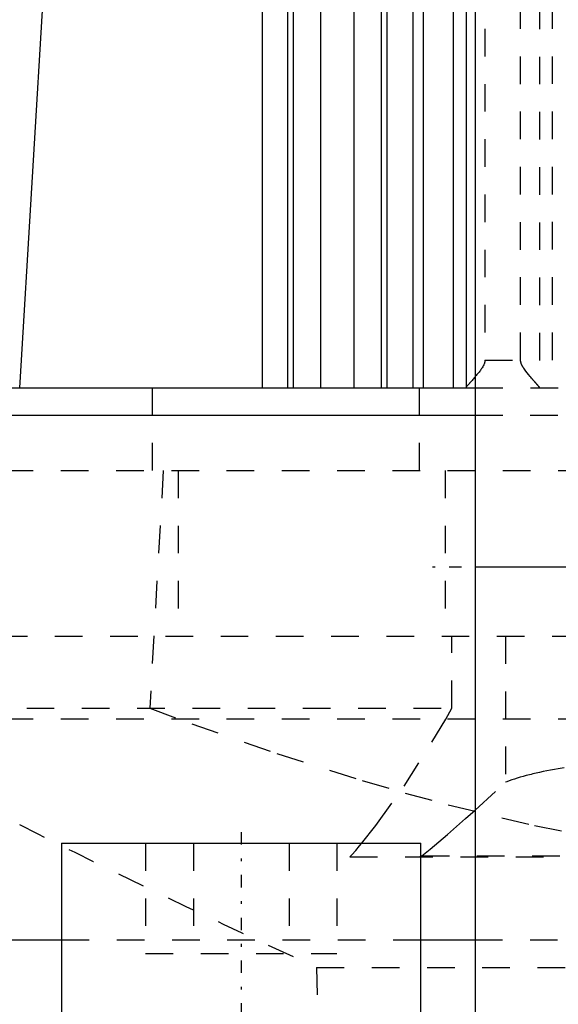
# Model space of a CAD drawing. Extents: x -70 to 70, y -1 to 571.
# Tile 4 of 14: x -32 to -13, y 180 to 216. Entities that reach past the tile are written whole.
import ezdxf

# ---------------------------------------------------------------- set-up
doc = ezdxf.new("R2010")
doc.units = 0
doc.linetypes.add('CENTER', pattern=[1.5, 0.45, -0.5, 0.05, -0.5])
doc.linetypes.add('DASHED', pattern=[2, 1, -1])
for name, color, linetype in [('AM_0', 7, 'CONTINUOUS'), ('AM_3', 7, 'DASHED'), ('AM_7', 7, 'CENTER')]:
    doc.layers.add(name, color=color, linetype=linetype)

msp = doc.modelspace()

# ---------------------------------------------------------------- linework, layer by layer
at = {"layer": 'AM_0', "color": 7, "linetype": 'CONTINUOUS'}
for p, q in [((-16, 394.2), (-16, 134)), ((-23.7, 202.5), (-23.7, 249.517)), ((-18.26, 249.174), (-18.26, 202.5)), ((-17.891, 249.174), (-17.891, 202.5)), ((-22.794, 248.503), (-22.794, 202.5)), ((-22.596, 248.5), (-22.596, 202.5)), ((-21.6, 248.5), (-21.6, 202.5)), ((-20.4, 248.5), (-20.4, 202.5)), ((-19.404, 248.5), (-19.404, 202.5)), ((-19.206, 248.503), (-19.206, 202.5)), ((-16.797, 248.503), (-16.797, 202.5)), ((-16.333, 248.49), (-16.333, 202.51)), ((-57.145, 202.5), (-16, 202.5)), ((-43, 201.5), (-16.007, 201.5)), ((16, 196), (-16, 196)), ((-30.973, 186), (-30.973, 179)), ((-30.973, 186), (-17.973, 186)), ((-17.973, 179), (-17.973, 186)), ((-43, 182.5), (-30.975, 182.5)), ((-17.973, 182.5), (-16.017, 182.5))]:
    msp.add_line(p, q, dxfattribs=at)
for points in [[(-32.483, 202.5, 0), (-31.591, 217.389, 0)], [(-16, 202.898, 0), (-16.014, 202.882, 0), (-16.04, 202.852, 0), (-16.065, 202.822, 0), (-16.078, 202.808, 0), (-16.09, 202.794, 0), (-16.114, 202.766, 0), (-16.138, 202.739, 0), (-16.161, 202.713, 0), (-16.183, 202.688, 0), (-16.204, 202.664, 0), (-16.214, 202.653, 0), (-16.224, 202.641, 0), (-16.243, 202.619, 0), (-16.261, 202.599, 0), (-16.277, 202.58, 0), (-16.292, 202.562, 0), (-16.305, 202.547, 0), (-16.31, 202.54, 0), (-16.315, 202.533, 0), (-16.324, 202.522, 0), (-16.331, 202.513, 0), (-16.333, 202.51, 0)], [(-16.333, 202.51, 0), (-16.335, 202.507, 0), (-16.339, 202.502, 0), (-16.343, 202.5, 0), (-16.345, 202.5, 0)]]:
    msp.add_polyline3d(points, dxfattribs=at)
at = {"layer": 'AM_3', "color": 6, "linetype": 'DASHED'}
for p, q in [((-13.674, 248.49), (-13.674, 202.51)), ((-13.21, 248.503), (-13.21, 202.5)), ((-15.649, 247.5), (-15.649, 203.5)), ((-14.358, 203.5), (-14.358, 247.5)), ((-15.649, 203.5), (-14.358, 203.5)), ((-27.679, 199.5), (-27.679, 202.5)), ((-18.02, 199.5), (-18.02, 202.5)), ((-16, 202.5), (16, 202.5)), ((-16.007, 201.5), (16.007, 201.5)), ((-43, 199.5), (43, 199.5)), ((-27.295, 199.5), (-27.783, 190.893)), ((-26.753, 199.5), (-26.753, 193.5)), ((-17.084, 199.5), (-17.084, 193.5)), ((-39.215, 193.5), (39.215, 193.5)), ((-16.842, 190.893), (-16.842, 193.5)), ((-14.906, 193.5), (-14.906, 188.204)), ((-40.238, 190.893), (-16.842, 190.893)), ((-17.071, 190.494), (-16.842, 190.893)), ((-41, 190.5), (41, 190.5)), ((-16.007, 187.194), (-14.906, 188.204)), ((-27.937, 186), (-27.937, 182)), ((-26.205, 186), (-26.205, 182)), ((-22.741, 186), (-22.741, 182)), ((-21.009, 186), (-21.009, 182)), ((-20.535, 185.5), (20.535, 185.5)), ((-18.022, 185.5), (-17.937, 185.536)), ((-17.937, 185.536), (17.937, 185.536)), ((-30.975, 182.5), (-17.973, 182.5)), ((-16.017, 182.5), (17.981, 182.5)), ((-27.937, 182), (-21.009, 182)), ((-21.744, 181.5), (-21.508, 168)), ((-21.744, 181.5), (21.744, 181.5))]:
    msp.add_line(p, q, dxfattribs=at)
for points in [[(-15.649, 203.5, 0), (-15.649, 203.496, 0), (-15.649, 203.489, 0), (-15.65, 203.482, 0), (-15.65, 203.478, 0), (-15.65, 203.475, 0), (-15.651, 203.468, 0), (-15.652, 203.461, 0), (-15.652, 203.454, 0), (-15.653, 203.447, 0), (-15.655, 203.441, 0), (-15.655, 203.437, 0), (-15.656, 203.434, 0), (-15.657, 203.427, 0), (-15.659, 203.421, 0), (-15.66, 203.414, 0), (-15.662, 203.408, 0), (-15.664, 203.402, 0), (-15.665, 203.399, 0), (-15.665, 203.395, 0), (-15.667, 203.389, 0), (-15.669, 203.383, 0), (-15.67, 203.38, 0), (-15.672, 203.377, 0), (-15.674, 203.371, 0), (-15.676, 203.365, 0), (-15.677, 203.362, 0), (-15.678, 203.359, 0), (-15.681, 203.353, 0), (-15.683, 203.347, 0), (-15.692, 203.326, 0), (-15.71, 203.291, 0), (-15.728, 203.258, 0), (-15.749, 203.224, 0), (-15.77, 203.192, 0), (-15.781, 203.176, 0), (-15.793, 203.159, 0), (-15.816, 203.127, 0), (-15.839, 203.096, 0), (-15.864, 203.064, 0), (-15.888, 203.033, 0), (-15.913, 203.002, 0), (-15.926, 202.987, 0), (-15.938, 202.972, 0), (-15.963, 202.942, 0), (-15.988, 202.912, 0), (-16, 202.898, 0)], [(-13.674, 202.51, 0), (-13.675, 202.511, 0), (-13.676, 202.513, 0), (-13.678, 202.516, 0), (-13.679, 202.517, 0), (-13.68, 202.519, 0), (-13.682, 202.522, 0), (-13.685, 202.525, 0), (-13.688, 202.529, 0), (-13.691, 202.533, 0), (-13.694, 202.537, 0), (-13.696, 202.539, 0), (-13.698, 202.541, 0), (-13.701, 202.545, 0), (-13.705, 202.55, 0), (-13.709, 202.555, 0), (-13.713, 202.56, 0), (-13.718, 202.565, 0), (-13.72, 202.568, 0), (-13.723, 202.571, 0), (-13.727, 202.577, 0), (-13.732, 202.583, 0), (-13.735, 202.586, 0), (-13.738, 202.589, 0), (-13.743, 202.595, 0), (-13.749, 202.601, 0), (-13.751, 202.604, 0), (-13.754, 202.608, 0), (-13.76, 202.614, 0), (-13.766, 202.621, 0), (-13.772, 202.628, 0), (-13.778, 202.635, 0), (-13.784, 202.643, 0), (-13.788, 202.646, 0), (-13.791, 202.65, 0), (-13.797, 202.657, 0), (-13.804, 202.665, 0), (-13.811, 202.672, 0), (-13.817, 202.68, 0), (-13.824, 202.688, 0), (-13.828, 202.692, 0), (-13.831, 202.696, 0), (-13.838, 202.704, 0), (-13.845, 202.712, 0), (-13.853, 202.72, 0), (-13.86, 202.729, 0), (-13.867, 202.737, 0), (-13.871, 202.741, 0), (-13.875, 202.746, 0), (-13.883, 202.754, 0), (-13.89, 202.763, 0), (-13.898, 202.772, 0), (-13.906, 202.781, 0), (-13.914, 202.79, 0), (-13.918, 202.795, 0), (-13.922, 202.799, 0), (-13.93, 202.809, 0), (-13.938, 202.818, 0), (-13.967, 202.851, 0), (-13.992, 202.881, 0), (-14.017, 202.91, 0), (-14.069, 202.972, 0), (-14.121, 203.035, 0), (-14.171, 203.1, 0), (-14.219, 203.166, 0), (-14.246, 203.205, 0), (-14.253, 203.216, 0), (-14.26, 203.228, 0), (-14.264, 203.233, 0), (-14.267, 203.239, 0), (-14.274, 203.25, 0), (-14.281, 203.262, 0), (-14.284, 203.268, 0), (-14.288, 203.274, 0), (-14.294, 203.285, 0), (-14.3, 203.297, 0), (-14.303, 203.303, 0), (-14.306, 203.309, 0), (-14.312, 203.321, 0), (-14.318, 203.333, 0), (-14.323, 203.345, 0), (-14.328, 203.357, 0), (-14.333, 203.37, 0), (-14.335, 203.376, 0), (-14.337, 203.383, 0), (-14.342, 203.395, 0), (-14.345, 203.408, 0), (-14.349, 203.422, 0), (-14.351, 203.435, 0), (-14.354, 203.449, 0), (-14.355, 203.456, 0), (-14.356, 203.463, 0), (-14.357, 203.478, 0), (-14.358, 203.492, 0), (-14.358, 203.5, 0)], [(-13.662, 202.5, 0), (-13.664, 202.5, 0), (-13.668, 202.502, 0), (-13.672, 202.507, 0), (-13.674, 202.51, 0)], [(-27.783, 190.893, 0), (-26.259, 190.325, 0), (-23.188, 189.251, 0), (-20.091, 188.269, 0), (-18.537, 187.817, 0), (-16.979, 187.393, 0), (-13.859, 186.639, 0), (-10.742, 186.019, 0), (-7.637, 185.546, 0), (-4.555, 185.228, 0), (-1.507, 185.07, 0), (0, 185.05, 0), (1.507, 185.07, 0), (4.555, 185.228, 0), (7.637, 185.546, 0), (10.742, 186.019, 0), (13.859, 186.639, 0), (16.979, 187.393, 0), (18.537, 187.817, 0), (20.091, 188.269, 0), (23.188, 189.251, 0), (26.259, 190.325, 0), (27.783, 190.893, 0)], [(-20.115, 185.987, 0), (-19.601, 186.634, 0), (-18.579, 188.066, 0), (-17.57, 189.653, 0), (-17.071, 190.494, 0)], [(-12.777, 188.733, 0), (-12.851, 188.722, 0), (-12.995, 188.697, 0), (-13.136, 188.672, 0), (-13.206, 188.66, 0), (-13.274, 188.647, 0), (-13.41, 188.62, 0), (-13.542, 188.593, 0), (-13.67, 188.565, 0), (-13.796, 188.537, 0), (-13.918, 188.508, 0), (-13.978, 188.493, 0), (-14.037, 188.478, 0), (-14.153, 188.448, 0), (-14.264, 188.417, 0), (-14.373, 188.386, 0), (-14.478, 188.354, 0), (-14.579, 188.322, 0), (-14.629, 188.305, 0), (-14.677, 188.289, 0), (-14.771, 188.255, 0), (-14.862, 188.221, 0), (-14.906, 188.204, 0)], [(-17.937, 185.536, 0), (-17.634, 185.784, 0), (-17.007, 186.313, 0), (-16.349, 186.888, 0), (-16.007, 187.194, 0)], [(-20.535, 185.5, 0), (-20.465, 185.579, 0), (-20.325, 185.739, 0), (-20.185, 185.904, 0), (-20.115, 185.987, 0)]]:
    msp.add_polyline3d(points, dxfattribs=at)
msp.add_arc((105.055, 459.032), 305.126, 243.20409, 245.44524, dxfattribs=at)
at = {"layer": 'AM_7', "color": 4, "linetype": 'CENTER'}
for p, q in [((17.6, 196), (-17.6, 196)), ((-24.473, 186.4), (-24.473, 177.6))]:
    msp.add_line(p, q, dxfattribs=at)

doc.saveas('drawing.dxf')
